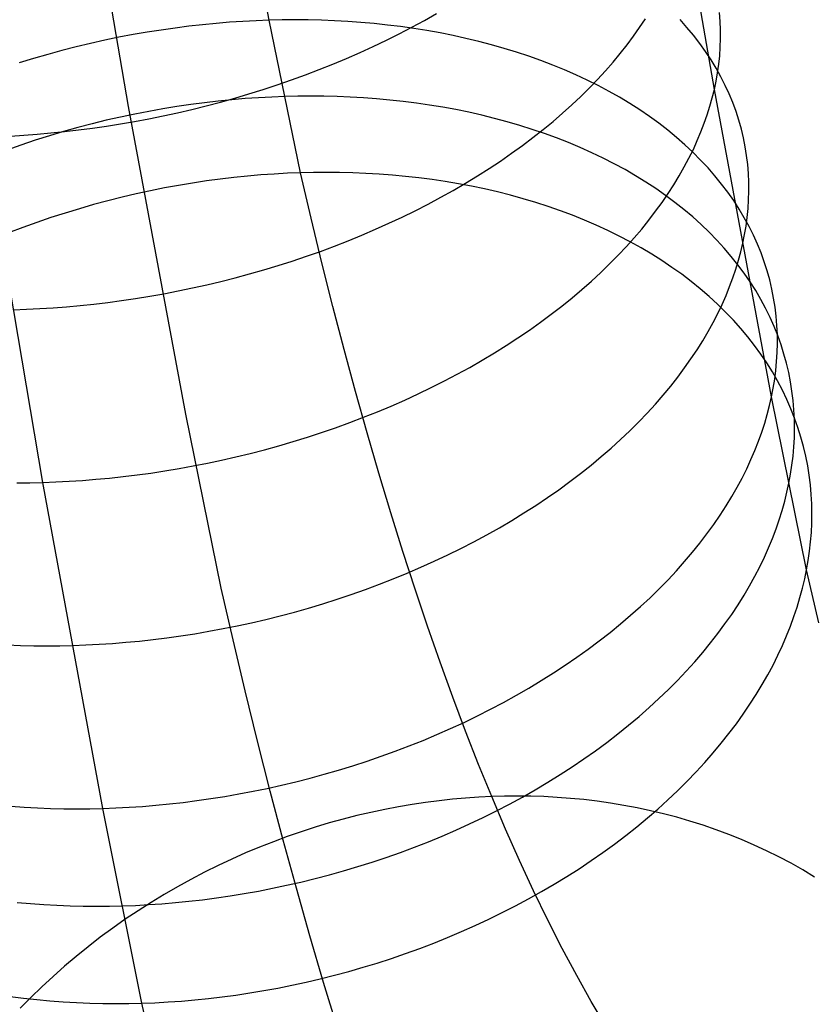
# Model space of a CAD drawing. Extents: x -37 to 483, y -973 to -253.
# Tile 7 of 197: x 35 to 52, y -938 to -917. Entities that reach past the tile are written whole.
import ezdxf

# ---------------------------------------------------------------- set-up
doc = ezdxf.new("R2010")
doc.units = 0
doc.layers.add('PREDEFINITO', color=7, linetype='CONTINUOUS')

msp = doc.modelspace()

# ---------------------------------------------------------------- linework, layer by layer
at = {"layer": 'PREDEFINITO'}
for p, q in [((40.377, -917.09, 127.215), (39.192, -910.834, 123.185)), ((49.997, -918.585, 111.416), (48.781, -911.518, 107.24)), ((37.342, -918.953, 113.757), (36.12, -911.877, 109.553)), ((43.732, -917.094, 101.089), (43.996, -916.944, 101.226)), ((50.123, -917.114, 113.171), (50.107, -916.926, 113.401)), ((39.233, -917.158, 127.391), (38.94, -917.187, 127.423)), ((39.524, -917.134, 127.353), (39.233, -917.158, 127.391)), ((39.811, -917.115, 127.311), (39.524, -917.134, 127.353)), ((40.096, -917.1, 127.265), (39.811, -917.115, 127.311)), ((40.377, -917.09, 127.215), (40.096, -917.1, 127.265)), ((40.658, -917.083, 127.16), (40.377, -917.09, 127.215)), ((41.055, -920.385, 129.526), (40.377, -917.09, 127.215)), ((40.939, -917.081, 127.1), (40.658, -917.083, 127.16)), ((41.223, -917.083, 127.035), (40.939, -917.081, 127.1)), ((41.507, -917.09, 126.965), (41.223, -917.083, 127.035)), ((41.792, -917.101, 126.89), (41.507, -917.09, 126.965)), ((42.077, -917.117, 126.809), (41.792, -917.101, 126.89)), ((42.363, -917.138, 126.723), (42.077, -917.117, 126.809)), ((42.649, -917.163, 126.631), (42.363, -917.138, 126.723)), ((43.463, -917.241, 100.957), (43.732, -917.094, 101.089)), ((48.383, -917.248, 106.793), (48.507, -917.06, 107.001)), ((49.406, -917.244, 119.251), (49.256, -917.075, 119.481)), ((50.13, -917.3, 112.943), (50.123, -917.114, 113.171)), ((37.743, -917.348, 127.506), (37.439, -917.401, 127.513)), ((38.045, -917.301, 127.493), (37.743, -917.348, 127.506)), ((38.346, -917.258, 127.474), (38.045, -917.301, 127.493)), ((38.644, -917.22, 127.451), (38.346, -917.258, 127.474)), ((38.94, -917.187, 127.423), (38.644, -917.22, 127.451)), ((42.935, -917.193, 126.534), (42.649, -917.163, 126.631)), ((43.22, -917.228, 126.431), (42.935, -917.193, 126.534)), ((43.189, -917.383, 100.832), (43.463, -917.241, 100.957)), ((43.505, -917.269, 126.323), (43.22, -917.228, 126.431)), ((43.789, -917.314, 126.209), (43.505, -917.269, 126.323)), ((44.071, -917.365, 126.09), (43.789, -917.314, 126.209)), ((44.352, -917.421, 125.965), (44.071, -917.365, 126.09)), ((48.251, -917.435, 106.587), (48.383, -917.248, 106.793)), ((49.548, -917.415, 119.019), (49.406, -917.244, 119.251)), ((50.131, -917.486, 112.717), (50.13, -917.3, 112.943)), ((36.827, -917.522, 127.512), (36.52, -917.591, 127.503)), ((37.134, -917.459, 127.516), (36.827, -917.522, 127.512)), ((37.439, -917.401, 127.513), (37.134, -917.459, 127.516)), ((42.628, -917.657, 100.598), (42.911, -917.522, 100.712)), ((42.911, -917.522, 100.712), (43.189, -917.383, 100.832)), ((44.631, -917.482, 125.835), (44.352, -917.421, 125.965)), ((44.908, -917.548, 125.699), (44.631, -917.482, 125.835)), ((45.182, -917.62, 125.558), (44.908, -917.548, 125.699)), ((48.111, -917.622, 106.382), (48.251, -917.435, 106.587)), ((49.682, -917.59, 118.786), (49.548, -917.415, 119.019)), ((50.125, -917.672, 112.494), (50.131, -917.486, 112.717)), ((35.903, -917.743, 127.469), (35.595, -917.827, 127.442)), ((36.212, -917.664, 127.489), (35.903, -917.743, 127.469)), ((36.52, -917.591, 127.503), (36.212, -917.664, 127.489)), ((42.051, -917.915, 100.389), (42.342, -917.789, 100.49)), ((42.342, -917.789, 100.49), (42.628, -917.657, 100.598)), ((45.454, -917.697, 125.412), (45.182, -917.62, 125.558)), ((45.722, -917.779, 125.26), (45.454, -917.697, 125.412)), ((45.987, -917.867, 125.103), (45.722, -917.779, 125.26)), ((47.964, -917.809, 106.18), (48.111, -917.622, 106.382)), ((49.809, -917.767, 118.552), (49.682, -917.59, 118.786)), ((49.927, -917.946, 118.317), (49.809, -917.767, 118.552)), ((50.112, -917.857, 112.273), (50.125, -917.672, 112.494)), ((35.286, -917.916, 127.41), (34.979, -918.01, 127.372)), ((35.595, -917.827, 127.442), (35.286, -917.916, 127.41)), ((41.758, -918.038, 100.293), (42.051, -917.915, 100.389)), ((46.248, -917.96, 124.94), (45.987, -917.867, 125.103)), ((46.506, -918.058, 124.773), (46.248, -917.96, 124.94)), ((47.646, -918.182, 105.782), (47.809, -917.996, 105.98)), ((47.809, -917.996, 105.98), (47.964, -917.809, 106.18)), ((50.037, -918.127, 118.081), (49.927, -917.946, 118.317)), ((50.093, -918.041, 112.055), (50.112, -917.857, 112.273)), ((41.162, -918.27, 100.122), (41.461, -918.156, 100.204)), ((41.461, -918.156, 100.204), (41.758, -918.038, 100.293)), ((46.759, -918.162, 124.601), (46.506, -918.058, 124.773)), ((47.007, -918.27, 124.424), (46.759, -918.162, 124.601)), ((47.476, -918.367, 105.587), (47.646, -918.182, 105.782)), ((50.139, -918.311, 117.844), (50.037, -918.127, 118.081)), ((50.067, -918.223, 111.839), (50.093, -918.041, 112.055)), ((40.556, -918.485, 99.976), (40.86, -918.38, 100.046)), ((40.86, -918.38, 100.046), (41.162, -918.27, 100.122)), ((47.251, -918.384, 124.242), (47.007, -918.27, 124.424)), ((47.489, -918.503, 124.056), (47.251, -918.384, 124.242)), ((47.298, -918.551, 105.395), (47.476, -918.367, 105.587)), ((49.997, -918.585, 111.416), (50.035, -918.405, 111.626)), ((50.035, -918.405, 111.626), (50.067, -918.223, 111.839)), ((50.232, -918.496, 117.608), (50.139, -918.311, 117.844)), ((39.944, -918.68, 99.856), (40.251, -918.585, 99.913)), ((40.251, -918.585, 99.913), (40.556, -918.485, 99.976)), ((47.113, -918.734, 105.206), (47.298, -918.551, 105.395)), ((47.722, -918.626, 123.866), (47.489, -918.503, 124.056)), ((47.949, -918.755, 123.671), (47.722, -918.626, 123.866)), ((49.953, -918.765, 111.208), (49.997, -918.585, 111.416)), ((51.233, -925.224, 115.674), (49.997, -918.585, 111.416)), ((50.318, -918.682, 117.371), (50.232, -918.496, 117.608)), ((39.28, -918.837, 128.582), (38.984, -918.871, 128.61)), ((39.018, -918.939, 99.723), (39.327, -918.857, 99.761)), ((39.573, -918.808, 128.548), (39.28, -918.837, 128.582)), ((39.327, -918.857, 99.761), (39.636, -918.771, 99.805)), ((39.863, -918.784, 128.51), (39.573, -918.808, 128.548)), ((39.636, -918.771, 99.805), (39.944, -918.68, 99.856)), ((40.151, -918.764, 128.468), (39.863, -918.784, 128.51)), ((40.435, -918.749, 128.421), (40.151, -918.764, 128.468)), ((40.716, -918.738, 128.371), (40.435, -918.749, 128.421)), ((40.997, -918.732, 128.316), (40.716, -918.738, 128.371)), ((41.278, -918.729, 128.256), (40.997, -918.732, 128.316)), ((41.561, -918.732, 128.191), (41.278, -918.729, 128.256)), ((41.846, -918.739, 128.121), (41.561, -918.732, 128.191)), ((42.131, -918.75, 128.045), (41.846, -918.739, 128.121)), ((42.416, -918.766, 127.965), (42.131, -918.75, 128.045)), ((42.702, -918.787, 127.879), (42.416, -918.766, 127.965)), ((42.988, -918.813, 127.787), (42.702, -918.787, 127.879)), ((43.274, -918.845, 127.691), (42.988, -918.813, 127.787)), ((43.56, -918.881, 127.589), (43.274, -918.845, 127.691)), ((46.92, -918.916, 105.02), (47.113, -918.734, 105.206)), ((48.171, -918.888, 123.472), (47.949, -918.755, 123.671)), ((49.902, -918.947, 110.998), (49.953, -918.765, 111.208)), ((50.396, -918.87, 117.135), (50.318, -918.682, 117.371)), ((38.583, -925.603, 118.042), (37.342, -918.953, 113.757)), ((37.78, -919.058, 128.676), (37.475, -919.117, 128.68)), ((38.084, -919.004, 128.667), (37.78, -919.058, 128.676)), ((38.386, -918.954, 128.653), (38.084, -919.004, 128.667)), ((38.686, -918.91, 128.634), (38.386, -918.954, 128.653)), ((38.399, -919.087, 99.665), (38.708, -919.015, 99.691)), ((38.984, -918.871, 128.61), (38.686, -918.91, 128.634)), ((38.708, -919.015, 99.691), (39.018, -918.939, 99.723)), ((43.844, -918.922, 127.481), (43.56, -918.881, 127.589)), ((44.128, -918.969, 127.368), (43.844, -918.922, 127.481)), ((44.411, -919.021, 127.25), (44.128, -918.969, 127.368)), ((44.692, -919.078, 127.126), (44.411, -919.021, 127.25)), ((46.72, -919.096, 104.839), (46.92, -918.916, 105.02)), ((48.386, -919.026, 123.27), (48.171, -918.888, 123.472)), ((48.595, -919.169, 123.064), (48.386, -919.026, 123.27)), ((49.844, -919.131, 110.789), (49.902, -918.947, 110.998)), ((50.465, -919.059, 116.899), (50.396, -918.87, 117.135)), ((50.527, -919.249, 116.664), (50.465, -919.059, 116.899)), ((36.862, -919.252, 128.67), (36.555, -919.328, 128.657)), ((37.169, -919.182, 128.678), (36.862, -919.252, 128.67)), ((37.167, -919.328, 99.623), (37.474, -919.274, 99.625)), ((37.475, -919.117, 128.68), (37.169, -919.182, 128.678)), ((37.474, -919.274, 99.625), (37.781, -919.217, 99.632)), ((37.781, -919.217, 99.632), (38.089, -919.154, 99.646)), ((38.089, -919.154, 99.646), (38.399, -919.087, 99.665)), ((44.971, -919.141, 126.997), (44.692, -919.078, 127.126)), ((45.248, -919.209, 126.862), (44.971, -919.141, 126.997)), ((45.523, -919.283, 126.722), (45.248, -919.209, 126.862)), ((45.794, -919.362, 126.577), (45.523, -919.283, 126.722)), ((46.299, -919.45, 104.486), (46.513, -919.274, 104.66)), ((46.513, -919.274, 104.66), (46.72, -919.096, 104.839)), ((48.797, -919.315, 122.854), (48.595, -919.169, 123.064)), ((49.78, -919.316, 110.579), (49.844, -919.131, 110.789)), ((50.58, -919.44, 116.429), (50.527, -919.249, 116.664)), ((35.939, -919.494, 128.614), (35.631, -919.586, 128.583)), ((35.663, -919.525, 99.697), (35.96, -919.494, 99.672)), ((36.247, -919.408, 128.638), (35.939, -919.494, 128.614)), ((35.96, -919.494, 99.672), (36.259, -919.459, 99.651)), ((36.555, -919.328, 128.657), (36.247, -919.408, 128.638)), ((36.259, -919.459, 99.651), (36.56, -919.42, 99.636)), ((36.56, -919.42, 99.636), (36.863, -919.376, 99.627)), ((36.863, -919.376, 99.627), (37.167, -919.328, 99.623)), ((46.063, -919.447, 126.427), (45.794, -919.362, 126.577)), ((46.328, -919.537, 126.271), (46.063, -919.447, 126.427)), ((46.078, -919.624, 104.317), (46.299, -919.45, 104.486)), ((48.992, -919.466, 122.641), (48.797, -919.315, 122.854)), ((49.18, -919.622, 122.425), (48.992, -919.466, 122.641)), ((49.708, -919.502, 110.369), (49.78, -919.316, 110.579)), ((50.626, -919.631, 116.196), (50.58, -919.44, 116.429)), ((35.492, -927.073, 104.329), (34.224, -919.614, 99.896)), ((34.79, -919.591, 99.803), (35.078, -919.573, 99.763)), ((35.324, -919.683, 128.547), (35.018, -919.785, 128.505)), ((35.078, -919.573, 99.763), (35.369, -919.551, 99.727)), ((35.631, -919.586, 128.583), (35.324, -919.683, 128.547)), ((35.369, -919.551, 99.727), (35.663, -919.525, 99.697)), ((45.85, -919.795, 104.151), (46.078, -919.624, 104.317)), ((46.59, -919.632, 126.111), (46.328, -919.537, 126.271)), ((46.848, -919.733, 125.945), (46.59, -919.632, 126.111)), ((49.361, -919.78, 122.207), (49.18, -919.622, 122.425)), ((49.543, -919.879, 109.949), (49.629, -919.69, 110.159)), ((49.629, -919.69, 110.159), (49.708, -919.502, 110.369)), ((50.664, -919.823, 115.964), (50.626, -919.631, 116.196)), ((35.018, -919.785, 128.505), (34.713, -919.893, 128.457)), ((45.616, -919.964, 103.99), (45.85, -919.795, 104.151)), ((47.101, -919.839, 125.775), (46.848, -919.733, 125.945)), ((47.35, -919.951, 125.6), (47.101, -919.839, 125.775)), ((49.535, -919.943, 121.985), (49.361, -919.78, 122.207)), ((49.449, -920.069, 109.74), (49.543, -919.879, 109.949)), ((50.695, -920.015, 115.733), (50.664, -919.823, 115.964)), ((45.129, -920.294, 103.684), (45.376, -920.131, 103.835)), ((45.376, -920.131, 103.835), (45.616, -919.964, 103.99)), ((47.594, -920.068, 125.42), (47.35, -919.951, 125.6)), ((47.833, -920.19, 125.236), (47.594, -920.068, 125.42)), ((49.348, -920.259, 109.531), (49.449, -920.069, 109.74)), ((49.701, -920.109, 121.762), (49.535, -919.943, 121.985)), ((49.86, -920.279, 121.536), (49.701, -920.109, 121.762)), ((50.718, -920.207, 115.505), (50.695, -920.015, 115.733)), ((44.877, -920.454, 103.538), (45.129, -920.294, 103.684)), ((48.067, -920.317, 125.048), (47.833, -920.19, 125.236)), ((48.295, -920.449, 124.856), (48.067, -920.317, 125.048)), ((49.24, -920.45, 109.324), (49.348, -920.259, 109.531)), ((50.01, -920.452, 121.309), (49.86, -920.279, 121.536)), ((50.733, -920.398, 115.278), (50.718, -920.207, 115.505)), ((39.323, -920.522, 129.769), (39.025, -920.562, 129.794)), ((39.619, -920.487, 129.739), (39.323, -920.522, 129.769)), ((39.912, -920.457, 129.705), (39.619, -920.487, 129.739)), ((40.202, -920.432, 129.667), (39.912, -920.457, 129.705)), ((40.489, -920.412, 129.624), (40.202, -920.432, 129.667)), ((40.774, -920.396, 129.577), (40.489, -920.412, 129.624)), ((41.055, -920.385, 129.526), (40.774, -920.396, 129.577)), ((41.335, -920.379, 129.471), (41.055, -920.385, 129.526)), ((41.285, -921.365, 130.315), (41.055, -920.385, 129.526)), ((41.617, -920.377, 129.411), (41.335, -920.379, 129.471)), ((41.9, -920.379, 129.345), (41.617, -920.377, 129.411)), ((42.184, -920.386, 129.275), (41.9, -920.379, 129.345)), ((42.469, -920.398, 129.2), (42.184, -920.386, 129.275)), ((42.755, -920.415, 129.12), (42.469, -920.398, 129.2)), ((43.041, -920.436, 129.034), (42.755, -920.415, 129.12)), ((43.328, -920.463, 128.943), (43.041, -920.436, 129.034)), ((43.614, -920.495, 128.847), (43.328, -920.463, 128.943)), ((43.899, -920.532, 128.745), (43.614, -920.495, 128.847)), ((44.185, -920.575, 128.638), (43.899, -920.532, 128.745)), ((44.619, -920.611, 103.398), (44.877, -920.454, 103.538)), ((48.517, -920.586, 124.659), (48.295, -920.449, 124.856)), ((49.123, -920.642, 109.118), (49.24, -920.45, 109.324)), ((50.153, -920.628, 121.08), (50.01, -920.452, 121.309)), ((50.742, -920.589, 115.053), (50.733, -920.398, 115.278)), ((37.815, -920.774, 129.843), (37.509, -920.841, 129.843)), ((38.12, -920.713, 129.838), (37.815, -920.774, 129.843)), ((38.423, -920.658, 129.829), (38.12, -920.713, 129.838)), ((38.725, -920.607, 129.814), (38.423, -920.658, 129.829)), ((39.025, -920.562, 129.794), (38.725, -920.607, 129.814)), ((44.087, -920.915, 103.133), (44.356, -920.765, 103.263)), ((44.469, -920.623, 128.526), (44.185, -920.575, 128.638)), ((44.356, -920.765, 103.263), (44.619, -920.611, 103.398)), ((44.752, -920.676, 128.409), (44.469, -920.623, 128.526)), ((45.033, -920.735, 128.286), (44.752, -920.676, 128.409)), ((45.312, -920.799, 128.157), (45.033, -920.735, 128.286)), ((48.732, -920.727, 124.459), (48.517, -920.586, 124.659)), ((48.942, -920.874, 124.256), (48.732, -920.727, 124.459)), ((49, -920.833, 108.912), (49.123, -920.642, 109.118)), ((50.288, -920.806, 120.849), (50.153, -920.628, 121.08)), ((50.743, -920.78, 114.83), (50.742, -920.589, 115.053)), ((37.202, -920.912, 129.837), (36.895, -920.99, 129.825)), ((37.509, -920.841, 129.843), (37.202, -920.912, 129.837)), ((43.814, -921.061, 103.01), (44.087, -920.915, 103.133)), ((45.59, -920.869, 128.024), (45.312, -920.799, 128.157)), ((45.865, -920.945, 127.885), (45.59, -920.869, 128.024)), ((46.137, -921.026, 127.741), (45.865, -920.945, 127.885)), ((48.868, -921.025, 108.709), (49, -920.833, 108.912)), ((49.144, -921.024, 124.049), (48.942, -920.874, 124.256)), ((50.415, -920.987, 120.618), (50.288, -920.806, 120.849)), ((50.726, -921.159, 114.391), (50.738, -920.97, 114.609)), ((50.738, -920.97, 114.609), (50.743, -920.78, 114.83)), ((36.28, -921.161, 129.785), (35.972, -921.255, 129.757)), ((36.587, -921.073, 129.808), (36.28, -921.161, 129.785)), ((36.895, -920.99, 129.825), (36.587, -921.073, 129.808)), ((43.536, -921.204, 102.892), (43.814, -921.061, 103.01)), ((46.406, -921.113, 127.592), (46.137, -921.026, 127.741)), ((46.672, -921.205, 127.438), (46.406, -921.113, 127.592)), ((48.729, -921.217, 108.507), (48.868, -921.025, 108.709)), ((49.34, -921.18, 123.839), (49.144, -921.024, 124.049)), ((49.529, -921.339, 123.626), (49.34, -921.18, 123.839)), ((50.534, -921.171, 120.385), (50.415, -920.987, 120.618)), ((50.644, -921.357, 120.152), (50.534, -921.171, 120.385)), ((50.707, -921.348, 114.176), (50.726, -921.159, 114.391)), ((35.665, -921.354, 129.722), (35.36, -921.459, 129.682)), ((35.972, -921.255, 129.757), (35.665, -921.354, 129.722)), ((41.519, -922.328, 131.119), (41.285, -921.365, 130.315)), ((42.968, -921.476, 102.675), (43.254, -921.342, 102.781)), ((43.254, -921.342, 102.781), (43.536, -921.204, 102.892)), ((46.934, -921.303, 127.279), (46.672, -921.205, 127.438)), ((47.193, -921.407, 127.116), (46.934, -921.303, 127.279)), ((47.447, -921.516, 126.947), (47.193, -921.407, 127.116)), ((48.428, -921.6, 108.11), (48.582, -921.409, 108.308)), ((48.582, -921.409, 108.308), (48.729, -921.217, 108.507)), ((49.711, -921.502, 123.41), (49.529, -921.339, 123.626)), ((50.747, -921.544, 119.918), (50.644, -921.357, 120.152)), ((50.682, -921.535, 113.963), (50.707, -921.348, 114.176)), ((35.055, -921.569, 129.636), (34.752, -921.685, 129.584)), ((35.36, -921.459, 129.682), (35.055, -921.569, 129.636)), ((42.385, -921.732, 102.482), (42.678, -921.606, 102.576)), ((42.678, -921.606, 102.576), (42.968, -921.476, 102.675)), ((47.696, -921.631, 126.774), (47.447, -921.516, 126.947)), ((48.266, -921.79, 107.915), (48.428, -921.6, 108.11)), ((49.885, -921.669, 123.192), (49.711, -921.502, 123.41)), ((50.65, -921.721, 113.753), (50.682, -921.535, 113.963)), ((50.841, -921.734, 119.684), (50.747, -921.544, 119.918)), ((42.089, -921.853, 102.395), (42.385, -921.732, 102.482)), ((47.941, -921.751, 126.596), (47.696, -921.631, 126.774)), ((48.181, -921.876, 126.415), (47.941, -921.751, 126.596)), ((48.096, -921.98, 107.723), (48.266, -921.79, 107.915)), ((50.052, -921.84, 122.971), (49.885, -921.669, 123.192)), ((50.613, -921.905, 113.546), (50.65, -921.721, 113.753)), ((50.927, -921.925, 119.45), (50.841, -921.734, 119.684)), ((41.488, -922.082, 102.24), (41.79, -921.97, 102.315)), ((41.79, -921.97, 102.315), (42.089, -921.853, 102.395)), ((47.918, -922.168, 107.534), (48.096, -921.98, 107.723)), ((48.415, -922.006, 126.229), (48.181, -921.876, 126.415)), ((48.643, -922.142, 126.038), (48.415, -922.006, 126.229)), ((50.212, -922.014, 122.749), (50.052, -921.84, 122.971)), ((50.363, -922.191, 122.524), (50.212, -922.014, 122.749)), ((50.569, -922.09, 113.34), (50.613, -921.905, 113.546)), ((51.006, -922.117, 119.217), (50.927, -921.925, 119.45)), ((40.88, -922.292, 102.11), (41.185, -922.189, 102.172)), ((41.185, -922.189, 102.172), (41.488, -922.082, 102.24)), ((47.734, -922.355, 107.348), (47.918, -922.168, 107.534)), ((48.866, -922.282, 125.845), (48.643, -922.142, 126.038)), ((50.507, -922.372, 122.299), (50.363, -922.191, 122.524)), ((50.519, -922.276, 113.134), (50.569, -922.09, 113.34)), ((51.076, -922.311, 118.984), (51.006, -922.117, 119.217)), ((40.266, -922.482, 102.006), (40.573, -922.389, 102.055)), ((40.573, -922.389, 102.055), (40.88, -922.292, 102.11)), ((41.758, -923.274, 131.938), (41.519, -922.328, 131.119)), ((47.542, -922.541, 107.165), (47.734, -922.355, 107.348)), ((49.082, -922.428, 125.647), (48.866, -922.282, 125.845)), ((49.293, -922.578, 125.446), (49.082, -922.428, 125.647)), ((50.398, -922.654, 112.72), (50.462, -922.464, 112.927)), ((50.462, -922.464, 112.927), (50.519, -922.276, 113.134)), ((50.642, -922.555, 122.071), (50.507, -922.372, 122.299)), ((51.138, -922.505, 118.751), (51.076, -922.311, 118.984)), ((39.339, -922.732, 101.896), (39.648, -922.654, 101.927)), ((39.648, -922.654, 101.927), (39.957, -922.571, 101.963)), ((39.957, -922.571, 101.963), (40.266, -922.482, 102.006)), ((47.342, -922.726, 106.986), (47.542, -922.541, 107.165)), ((49.496, -922.732, 125.242), (49.293, -922.578, 125.446)), ((50.327, -922.845, 112.513), (50.398, -922.654, 112.72)), ((50.77, -922.741, 121.843), (50.642, -922.555, 122.071)), ((51.192, -922.701, 118.52), (51.138, -922.505, 118.751)), ((38.413, -922.938, 101.841), (38.721, -922.874, 101.854)), ((38.721, -922.874, 101.854), (39.03, -922.806, 101.872)), ((39.03, -922.806, 101.872), (39.339, -922.732, 101.896)), ((47.136, -922.908, 106.81), (47.342, -922.726, 106.986)), ((49.693, -922.892, 125.034), (49.496, -922.732, 125.242)), ((49.883, -923.055, 124.824), (49.693, -922.892, 125.034)), ((50.249, -923.037, 112.306), (50.327, -922.845, 112.513)), ((50.89, -922.93, 121.614), (50.77, -922.741, 121.843)), ((51.239, -922.897, 118.29), (51.192, -922.701, 118.52)), ((51.277, -923.093, 118.06), (51.239, -922.897, 118.29)), ((37.192, -923.146, 101.849), (37.495, -923.101, 101.839)), ((37.495, -923.101, 101.839), (37.799, -923.052, 101.834)), ((37.799, -923.052, 101.834), (38.105, -922.997, 101.835)), ((38.105, -922.997, 101.835), (38.413, -922.938, 101.841)), ((46.702, -923.266, 106.472), (46.922, -923.088, 106.639)), ((46.922, -923.088, 106.639), (47.136, -922.908, 106.81)), ((50.065, -923.223, 124.611), (49.883, -923.055, 124.824)), ((50.163, -923.231, 112.099), (50.249, -923.037, 112.306)), ((51.001, -923.121, 121.384), (50.89, -922.93, 121.614)), ((51.309, -923.289, 117.833), (51.277, -923.093, 118.06)), ((35.139, -923.334, 102.064), (35.424, -923.32, 102.019)), ((35.424, -923.32, 102.019), (35.712, -923.302, 101.978)), ((35.712, -923.302, 101.978), (36.003, -923.28, 101.943)), ((36.003, -923.28, 101.943), (36.296, -923.253, 101.912)), ((36.296, -923.253, 101.912), (36.593, -923.222, 101.886)), ((36.593, -923.222, 101.886), (36.891, -923.186, 101.865)), ((36.891, -923.186, 101.865), (37.192, -923.146, 101.849)), ((42, -924.201, 132.772), (41.758, -923.274, 131.938)), ((46.474, -923.442, 106.309), (46.702, -923.266, 106.472)), ((50.24, -923.394, 124.396), (50.065, -923.223, 124.611)), ((50.07, -923.425, 111.893), (50.163, -923.231, 112.099)), ((51.104, -923.313, 121.154), (51.001, -923.121, 121.384)), ((51.2, -923.508, 120.924), (51.104, -923.313, 121.154)), ((51.332, -923.485, 117.607), (51.309, -923.289, 117.833)), ((34.858, -923.345, 102.113), (35.139, -923.334, 102.064)), ((46.241, -923.615, 106.151), (46.474, -923.442, 106.309)), ((49.97, -923.62, 111.687), (50.07, -923.425, 111.893)), ((50.408, -923.569, 124.179), (50.24, -923.394, 124.396)), ((51.287, -923.704, 120.693), (51.2, -923.508, 120.924)), ((51.349, -923.682, 117.383), (51.332, -923.485, 117.607)), ((46.001, -923.785, 105.997), (46.241, -923.615, 106.151)), ((49.862, -923.815, 111.483), (49.97, -923.62, 111.687)), ((50.568, -923.748, 123.959), (50.408, -923.569, 124.179)), ((50.721, -923.93, 123.738), (50.568, -923.748, 123.959)), ((51.366, -923.902, 120.463), (51.287, -923.704, 120.693)), ((51.358, -923.877, 117.161), (51.349, -923.682, 117.383)), ((45.503, -924.117, 105.706), (45.755, -923.952, 105.849)), ((45.755, -923.952, 105.849), (46.001, -923.785, 105.997)), ((49.746, -924.012, 111.28), (49.862, -923.815, 111.483)), ((50.865, -924.115, 123.516), (50.721, -923.93, 123.738)), ((51.36, -924.073, 116.941), (51.358, -923.877, 117.161)), ((51.437, -924.101, 120.234), (51.366, -923.902, 120.463)), ((45.245, -924.277, 105.568), (45.503, -924.117, 105.706)), ((49.623, -924.208, 111.078), (49.746, -924.012, 111.28)), ((51.002, -924.303, 123.292), (50.865, -924.115, 123.516)), ((51.355, -924.267, 116.723), (51.36, -924.073, 116.941)), ((51.5, -924.3, 120.005), (51.437, -924.101, 120.234)), ((42.246, -925.111, 133.62), (42, -924.201, 132.772)), ((44.982, -924.434, 105.435), (45.245, -924.277, 105.568)), ((49.492, -924.405, 110.877), (49.623, -924.208, 111.078)), ((51.13, -924.494, 123.067), (51.002, -924.303, 123.292)), ((51.343, -924.461, 116.508), (51.355, -924.267, 116.723)), ((51.555, -924.501, 119.777), (51.5, -924.3, 120.005)), ((44.441, -924.738, 105.187), (44.714, -924.588, 105.308)), ((44.714, -924.588, 105.308), (44.982, -924.434, 105.435)), ((49.208, -924.797, 110.482), (49.354, -924.601, 110.679)), ((49.354, -924.601, 110.679), (49.492, -924.405, 110.877)), ((51.251, -924.688, 122.841), (51.13, -924.494, 123.067)), ((51.325, -924.654, 116.295), (51.343, -924.461, 116.508)), ((51.603, -924.702, 119.551), (51.555, -924.501, 119.777)), ((44.164, -924.883, 105.072), (44.441, -924.738, 105.187)), ((49.054, -924.993, 110.288), (49.208, -924.797, 110.482)), ((51.363, -924.883, 122.615), (51.251, -924.688, 122.841)), ((51.301, -924.845, 116.085), (51.325, -924.654, 116.295)), ((51.642, -924.903, 119.325), (51.603, -924.702, 119.551)), ((43.597, -925.162, 104.859), (43.882, -925.025, 104.962)), ((43.882, -925.025, 104.962), (44.164, -924.883, 105.072)), ((48.893, -925.188, 110.096), (49.054, -924.993, 110.288)), ((51.27, -925.036, 115.878), (51.301, -924.845, 116.085)), ((51.468, -925.081, 122.388), (51.363, -924.883, 122.615)), ((51.674, -925.105, 119.101), (51.642, -924.903, 119.325)), ((42.496, -926.002, 134.482), (42.246, -925.111, 133.62)), ((43.307, -925.295, 104.761), (43.597, -925.162, 104.859)), ((48.723, -925.382, 109.907), (48.893, -925.188, 110.096)), ((51.19, -925.413, 115.471), (51.233, -925.224, 115.674)), ((51.233, -925.224, 115.674), (51.27, -925.036, 115.878)), ((51.99, -928.959, 118.282), (51.233, -925.224, 115.674)), ((51.564, -925.281, 122.161), (51.468, -925.081, 122.388)), ((51.699, -925.307, 118.879), (51.674, -925.105, 119.101)), ((42.719, -925.548, 104.585), (43.014, -925.424, 104.67)), ((43.014, -925.424, 104.67), (43.307, -925.295, 104.761)), ((48.547, -925.575, 109.72), (48.723, -925.382, 109.907)), ((51.141, -925.604, 115.267), (51.19, -925.413, 115.471)), ((51.652, -925.482, 121.934), (51.564, -925.281, 122.161)), ((51.716, -925.508, 118.659), (51.699, -925.307, 118.879)), ((39.343, -929.355, 120.674), (38.583, -925.603, 118.042)), ((42.42, -925.667, 104.506), (42.719, -925.548, 104.585)), ((48.363, -925.767, 109.537), (48.547, -925.575, 109.72)), ((51.084, -925.797, 115.064), (51.141, -925.604, 115.267)), ((51.732, -925.685, 121.708), (51.652, -925.482, 121.934)), ((51.726, -925.709, 118.44), (51.716, -925.508, 118.659)), ((41.816, -925.892, 104.367), (42.119, -925.782, 104.434)), ((42.119, -925.782, 104.434), (42.42, -925.667, 104.506)), ((48.171, -925.957, 109.357), (48.363, -925.767, 109.537)), ((51.021, -925.991, 114.859), (51.084, -925.797, 115.064)), ((51.729, -925.91, 118.224), (51.726, -925.709, 118.44)), ((51.804, -925.889, 121.482), (51.732, -925.685, 121.708)), ((41.205, -926.097, 104.253), (41.511, -925.997, 104.307)), ((41.511, -925.997, 104.307), (41.816, -925.892, 104.367)), ((42.75, -926.875, 135.359), (42.496, -926.002, 134.482)), ((47.973, -926.146, 109.181), (48.171, -925.957, 109.357)), ((50.95, -926.186, 114.655), (51.021, -925.991, 114.859)), ((51.725, -926.109, 118.01), (51.729, -925.91, 118.224)), ((51.868, -926.094, 121.257), (51.804, -925.889, 121.482)), ((40.28, -926.368, 104.129), (40.589, -926.282, 104.165)), ((40.589, -926.282, 104.165), (40.897, -926.192, 104.206)), ((40.897, -926.192, 104.206), (41.205, -926.097, 104.253)), ((47.767, -926.332, 109.009), (47.973, -926.146, 109.181)), ((50.873, -926.383, 114.451), (50.95, -926.186, 114.655)), ((51.715, -926.308, 117.798), (51.725, -926.109, 118.01)), ((51.924, -926.3, 121.033), (51.868, -926.094, 121.257)), ((51.973, -926.506, 120.81), (51.924, -926.3, 121.033)), ((39.662, -926.523, 104.077), (39.971, -926.448, 104.1)), ((39.971, -926.448, 104.1), (40.28, -926.368, 104.129)), ((47.334, -926.699, 108.676), (47.554, -926.517, 108.84)), ((47.554, -926.517, 108.84), (47.767, -926.332, 109.009)), ((50.788, -926.581, 114.248), (50.873, -926.383, 114.451)), ((51.674, -926.703, 117.383), (51.698, -926.506, 117.589)), ((51.698, -926.506, 117.589), (51.715, -926.308, 117.798)), ((52.013, -926.713, 120.588), (51.973, -926.506, 120.81)), ((38.433, -926.774, 104.044), (38.738, -926.719, 104.043)), ((38.738, -926.719, 104.043), (39.045, -926.658, 104.049)), ((39.045, -926.658, 104.049), (39.353, -926.593, 104.06)), ((39.353, -926.593, 104.06), (39.662, -926.523, 104.077)), ((47.107, -926.879, 108.516), (47.334, -926.699, 108.676)), ((50.696, -926.78, 114.044), (50.788, -926.581, 114.248)), ((51.644, -926.898, 117.18), (51.674, -926.703, 117.383)), ((52.046, -926.92, 120.368), (52.013, -926.713, 120.588)), ((37.226, -926.948, 104.099), (37.525, -926.912, 104.077)), ((37.525, -926.912, 104.077), (37.826, -926.871, 104.06)), ((37.826, -926.871, 104.06), (38.128, -926.825, 104.049)), ((38.128, -926.825, 104.049), (38.433, -926.774, 104.044)), ((43.007, -927.73, 136.248), (42.75, -926.875, 135.359)), ((46.874, -927.056, 108.361), (47.107, -926.879, 108.516)), ((50.596, -926.979, 113.842), (50.696, -926.78, 114.044)), ((51.608, -927.092, 116.979), (51.644, -926.898, 117.18)), ((52.072, -927.127, 120.149), (52.046, -926.92, 120.368)), ((34.929, -927.082, 104.443), (35.211, -927.08, 104.383)), ((35.211, -927.08, 104.383), (35.492, -927.073, 104.329)), ((35.492, -927.073, 104.329), (35.773, -927.063, 104.279)), ((36.788, -934.116, 108.869), (35.492, -927.073, 104.329)), ((35.773, -927.063, 104.279), (36.058, -927.049, 104.234)), ((36.058, -927.049, 104.234), (36.346, -927.03, 104.193)), ((36.346, -927.03, 104.193), (36.636, -927.007, 104.157)), ((36.636, -927.007, 104.157), (36.93, -926.98, 104.125)), ((36.93, -926.98, 104.125), (37.226, -926.948, 104.099)), ((46.635, -927.231, 108.21), (46.874, -927.056, 108.361)), ((50.489, -927.18, 113.641), (50.596, -926.979, 113.842)), ((51.566, -927.286, 116.78), (51.608, -927.092, 116.979)), ((52.09, -927.333, 119.932), (52.072, -927.127, 120.149)), ((46.39, -927.402, 108.065), (46.635, -927.231, 108.21)), ((50.374, -927.38, 113.44), (50.489, -927.18, 113.641)), ((51.518, -927.482, 116.58), (51.566, -927.286, 116.78)), ((52.101, -927.54, 119.718), (52.09, -927.333, 119.932)), ((45.881, -927.734, 107.789), (46.138, -927.57, 107.924)), ((46.138, -927.57, 107.924), (46.39, -927.402, 108.065)), ((50.251, -927.582, 113.241), (50.374, -927.38, 113.44)), ((51.462, -927.68, 116.379), (51.518, -927.482, 116.58)), ((52.105, -927.746, 119.505), (52.101, -927.54, 119.718)), ((43.268, -928.565, 137.151), (43.007, -927.73, 136.248)), ((45.619, -927.895, 107.659), (45.881, -927.734, 107.789)), ((49.983, -927.984, 112.849), (50.121, -927.783, 113.044)), ((50.121, -927.783, 113.044), (50.251, -927.582, 113.241)), ((51.4, -927.879, 116.179), (51.462, -927.68, 116.379)), ((52.102, -927.951, 119.295), (52.105, -927.746, 119.505)), ((45.352, -928.053, 107.535), (45.619, -927.895, 107.659)), ((49.838, -928.184, 112.655), (49.983, -927.984, 112.849)), ((51.33, -928.08, 115.978), (51.4, -927.879, 116.179)), ((52.093, -928.155, 119.087), (52.102, -927.951, 119.295)), ((44.802, -928.355, 107.303), (45.079, -928.206, 107.416)), ((45.079, -928.206, 107.416), (45.352, -928.053, 107.535)), ((49.685, -928.385, 112.464), (49.838, -928.184, 112.655)), ((51.254, -928.282, 115.778), (51.33, -928.08, 115.978)), ((52.076, -928.358, 118.881), (52.093, -928.155, 119.087)), ((44.521, -928.5, 107.196), (44.802, -928.355, 107.303)), ((49.524, -928.584, 112.275), (49.685, -928.385, 112.464)), ((51.17, -928.485, 115.578), (51.254, -928.282, 115.778)), ((52.054, -928.56, 118.679), (52.076, -928.358, 118.881)), ((43.532, -929.381, 138.067), (43.268, -928.565, 137.151)), ((43.947, -928.777, 106.999), (44.236, -928.641, 107.094)), ((44.236, -928.641, 107.094), (44.521, -928.5, 107.196)), ((49.355, -928.783, 112.089), (49.524, -928.584, 112.275)), ((51.078, -928.689, 115.379), (51.17, -928.485, 115.578)), ((52.025, -928.76, 118.479), (52.054, -928.56, 118.679)), ((43.655, -928.908, 106.91), (43.947, -928.777, 106.999)), ((49.179, -928.981, 111.906), (49.355, -928.783, 112.089)), ((50.98, -928.894, 115.18), (51.078, -928.689, 115.379)), ((51.99, -928.959, 118.282), (52.025, -928.76, 118.479)), ((43.062, -929.158, 106.75), (43.36, -929.035, 106.827)), ((43.36, -929.035, 106.827), (43.655, -928.908, 106.91)), ((48.996, -929.177, 111.725), (49.179, -928.981, 111.906)), ((50.873, -929.1, 114.983), (50.98, -928.894, 115.18)), ((51.949, -929.158, 118.086), (51.99, -928.959, 118.282)), ((52.252, -930.105, 119.193), (51.99, -928.959, 118.282)), ((42.458, -929.387, 106.615), (42.761, -929.275, 106.68)), ((42.761, -929.275, 106.68), (43.062, -929.158, 106.75)), ((48.805, -929.372, 111.549), (48.996, -929.177, 111.725)), ((50.759, -929.306, 114.786), (50.873, -929.1, 114.983)), ((51.901, -929.359, 117.889), (51.949, -929.158, 118.086)), ((39.6, -930.472, 121.565), (39.343, -929.355, 120.674)), ((41.848, -929.597, 106.505), (42.154, -929.495, 106.557)), ((42.154, -929.495, 106.557), (42.458, -929.387, 106.615)), ((43.8, -930.178, 138.996), (43.532, -929.381, 138.067)), ((48.607, -929.565, 111.375), (48.805, -929.372, 111.549)), ((50.638, -929.513, 114.591), (50.759, -929.306, 114.786)), ((51.846, -929.562, 117.693), (51.901, -929.359, 117.889)), ((41.233, -929.787, 106.42), (41.541, -929.695, 106.459)), ((41.541, -929.695, 106.459), (41.848, -929.597, 106.505)), ((48.402, -929.756, 111.206), (48.607, -929.565, 111.375)), ((50.509, -929.719, 114.397), (50.638, -929.513, 114.591)), ((51.785, -929.767, 117.496), (51.846, -929.562, 117.693)), ((40.616, -929.956, 106.358), (40.925, -929.874, 106.386)), ((40.925, -929.874, 106.386), (41.233, -929.787, 106.42)), ((48.189, -929.945, 111.04), (48.402, -929.756, 111.206)), ((50.372, -929.925, 114.206), (50.509, -929.719, 114.397)), ((51.716, -929.973, 117.299), (51.785, -929.767, 117.496)), ((39.691, -930.172, 106.311), (39.999, -930.105, 106.321)), ((39.999, -930.105, 106.321), (40.307, -930.033, 106.336)), ((40.307, -930.033, 106.336), (40.616, -929.956, 106.358)), ((47.744, -930.315, 110.722), (47.97, -930.131, 110.879)), ((47.97, -930.131, 110.879), (48.189, -929.945, 111.04)), ((50.075, -930.337, 113.829), (50.227, -930.132, 114.016)), ((50.227, -930.132, 114.016), (50.372, -929.925, 114.206)), ((51.641, -930.18, 117.103), (51.716, -929.973, 117.299)), ((38.472, -930.389, 106.326), (38.775, -930.342, 106.314)), ((38.775, -930.342, 106.314), (39.079, -930.29, 106.307)), ((39.079, -930.29, 106.307), (39.385, -930.233, 106.306)), ((39.385, -930.233, 106.306), (39.691, -930.172, 106.311)), ((44.071, -930.954, 139.938), (43.8, -930.178, 138.996)), ((47.512, -930.497, 110.57), (47.744, -930.315, 110.722)), ((49.915, -930.542, 113.644), (50.075, -930.337, 113.829)), ((51.558, -930.388, 116.907), (51.641, -930.18, 117.103)), ((36.706, -930.57, 106.504), (36.993, -930.552, 106.462)), ((36.993, -930.552, 106.462), (37.284, -930.528, 106.425)), ((37.284, -930.528, 106.425), (37.577, -930.5, 106.393)), ((37.577, -930.5, 106.393), (37.873, -930.468, 106.366)), ((37.873, -930.468, 106.366), (38.172, -930.431, 106.344)), ((38.172, -930.431, 106.344), (38.472, -930.389, 106.326)), ((39.862, -931.576, 122.478), (39.6, -930.472, 121.565)), ((47.273, -930.675, 110.422), (47.512, -930.497, 110.57)), ((49.748, -930.746, 113.461), (49.915, -930.542, 113.644)), ((51.467, -930.598, 116.711), (51.558, -930.388, 116.907)), ((34.726, -930.585, 106.924), (35.011, -930.595, 106.848)), ((35.011, -930.595, 106.848), (35.295, -930.602, 106.778)), ((35.295, -930.602, 106.778), (35.578, -930.604, 106.713)), ((35.578, -930.604, 106.713), (35.86, -930.602, 106.654)), ((35.86, -930.602, 106.654), (36.14, -930.595, 106.599)), ((36.14, -930.595, 106.599), (36.421, -930.585, 106.549)), ((36.421, -930.585, 106.549), (36.706, -930.57, 106.504)), ((47.028, -930.85, 110.279), (47.273, -930.675, 110.422)), ((49.573, -930.949, 113.282), (49.748, -930.746, 113.461)), ((51.369, -930.808, 116.516), (51.467, -930.598, 116.711)), ((44.345, -931.711, 140.891), (44.071, -930.954, 139.938)), ((46.777, -931.022, 110.141), (47.028, -930.85, 110.279)), ((49.39, -931.151, 113.105), (49.573, -930.949, 113.282)), ((51.264, -931.019, 116.322), (51.369, -930.808, 116.516)), ((46.259, -931.355, 109.881), (46.521, -931.19, 110.008)), ((46.521, -931.19, 110.008), (46.777, -931.022, 110.141)), ((49.201, -931.35, 112.932), (49.39, -931.151, 113.105)), ((51.151, -931.231, 116.13), (51.264, -931.019, 116.322)), ((45.992, -931.516, 109.759), (46.259, -931.355, 109.881)), ((49.003, -931.549, 112.763), (49.201, -931.35, 112.932)), ((51.031, -931.442, 115.938), (51.151, -931.231, 116.13)), ((40.13, -932.665, 123.411), (39.862, -931.576, 122.478)), ((45.72, -931.673, 109.643), (45.992, -931.516, 109.759)), ((48.799, -931.745, 112.597), (49.003, -931.549, 112.763)), ((50.903, -931.654, 115.749), (51.031, -931.442, 115.938)), ((44.623, -932.448, 141.857), (44.345, -931.711, 140.891)), ((45.163, -931.974, 109.428), (45.444, -931.825, 109.533)), ((45.444, -931.825, 109.533), (45.72, -931.673, 109.643)), ((48.588, -931.939, 112.435), (48.799, -931.745, 112.597)), ((50.767, -931.866, 115.561), (50.903, -931.654, 115.749)), ((44.879, -932.118, 109.329), (45.163, -931.974, 109.428)), ((48.37, -932.13, 112.277), (48.588, -931.939, 112.435)), ((50.623, -932.078, 115.375), (50.767, -931.866, 115.561)), ((44.298, -932.391, 109.149), (44.59, -932.257, 109.236)), ((44.59, -932.257, 109.236), (44.879, -932.118, 109.329)), ((48.145, -932.319, 112.124), (48.37, -932.13, 112.277)), ((50.472, -932.289, 115.191), (50.623, -932.078, 115.375)), ((44.003, -932.521, 109.068), (44.298, -932.391, 109.149)), ((44.903, -933.164, 142.834), (44.623, -932.448, 141.857)), ((47.913, -932.506, 111.975), (48.145, -932.319, 112.124)), ((50.313, -932.499, 115.01), (50.472, -932.289, 115.191)), ((40.404, -933.74, 124.366), (40.13, -932.665, 123.411)), ((43.406, -932.766, 108.925), (43.706, -932.646, 108.994)), ((43.706, -932.646, 108.994), (44.003, -932.521, 109.068)), ((47.675, -932.689, 111.831), (47.913, -932.506, 111.975)), ((50.146, -932.708, 114.832), (50.313, -932.499, 115.01)), ((42.799, -932.991, 108.806), (43.103, -932.881, 108.862)), ((43.103, -932.881, 108.862), (43.406, -932.766, 108.925)), ((47.181, -933.045, 111.557), (47.431, -932.869, 111.691)), ((47.431, -932.869, 111.691), (47.675, -932.689, 111.831)), ((49.972, -932.916, 114.656), (50.146, -932.708, 114.832)), ((42.187, -933.196, 108.711), (42.494, -933.096, 108.756)), ((42.494, -933.096, 108.756), (42.799, -932.991, 108.806)), ((46.926, -933.218, 111.427), (47.181, -933.045, 111.557)), ((49.791, -933.123, 114.483), (49.972, -932.916, 114.656)), ((41.571, -933.379, 108.641), (41.879, -933.29, 108.673)), ((41.879, -933.29, 108.673), (42.187, -933.196, 108.711)), ((45.187, -933.86, 143.823), (44.903, -933.164, 142.834)), ((46.665, -933.387, 111.303), (46.926, -933.218, 111.427)), ((49.602, -933.328, 114.314), (49.791, -933.123, 114.483)), ((40.954, -933.542, 108.595), (41.263, -933.463, 108.615)), ((41.263, -933.463, 108.615), (41.571, -933.379, 108.641)), ((46.399, -933.552, 111.184), (46.665, -933.387, 111.303)), ((49.202, -933.733, 113.986), (49.406, -933.532, 114.148)), ((49.406, -933.532, 114.148), (49.602, -933.328, 114.314)), ((39.727, -933.804, 108.57), (40.032, -933.746, 108.568)), ((40.032, -933.746, 108.568), (40.339, -933.683, 108.571)), ((40.339, -933.683, 108.571), (40.646, -933.615, 108.58)), ((40.683, -934.799, 125.341), (40.404, -933.74, 124.366)), ((40.646, -933.615, 108.58), (40.954, -933.542, 108.595)), ((45.852, -933.87, 110.964), (46.128, -933.713, 111.071)), ((46.128, -933.713, 111.071), (46.399, -933.552, 111.184)), ((48.992, -933.932, 113.828), (49.202, -933.733, 113.986)), ((38.522, -933.986, 108.632), (38.82, -933.948, 108.609)), ((38.82, -933.948, 108.609), (39.12, -933.905, 108.591)), ((39.12, -933.905, 108.591), (39.423, -933.857, 108.578)), ((39.423, -933.857, 108.578), (39.727, -933.804, 108.57)), ((44.05, -933.949, 144.025), (43.759, -933.987, 144.068)), ((44.338, -933.918, 143.979), (44.05, -933.949, 144.025)), ((44.624, -933.893, 143.93), (44.338, -933.918, 143.979)), ((44.907, -933.873, 143.878), (44.624, -933.893, 143.93)), ((45.187, -933.86, 143.823), (44.907, -933.873, 143.878)), ((45.466, -933.852, 143.765), (45.187, -933.86, 143.823)), ((45.486, -934.562, 144.865), (45.187, -933.86, 143.823)), ((45.748, -933.85, 143.703), (45.466, -933.852, 143.765)), ((45.572, -934.022, 110.862), (45.852, -933.87, 110.964)), ((46.031, -933.853, 143.638), (45.748, -933.85, 143.703)), ((46.315, -933.862, 143.568), (46.031, -933.853, 143.638)), ((46.601, -933.878, 143.495), (46.315, -933.862, 143.568)), ((46.888, -933.899, 143.418), (46.601, -933.878, 143.495)), ((47.175, -933.927, 143.337), (46.888, -933.899, 143.418)), ((47.463, -933.962, 143.253), (47.175, -933.927, 143.337)), ((47.751, -934.002, 143.164), (47.463, -933.962, 143.253)), ((48.774, -934.129, 113.674), (48.992, -933.932, 113.828)), ((34.802, -934.068, 109.361), (35.088, -934.089, 109.275)), ((35.088, -934.089, 109.275), (35.374, -934.105, 109.194)), ((35.374, -934.105, 109.194), (35.659, -934.116, 109.118)), ((35.659, -934.116, 109.118), (35.943, -934.122, 109.048)), ((35.943, -934.122, 109.048), (36.226, -934.125, 108.983)), ((36.226, -934.125, 108.983), (36.508, -934.122, 108.923)), ((36.508, -934.122, 108.923), (36.788, -934.116, 108.869)), ((36.788, -934.116, 108.869), (37.07, -934.106, 108.818)), ((37.631, -938.325, 111.822), (36.788, -934.116, 108.869)), ((37.07, -934.106, 108.818), (37.354, -934.091, 108.772)), ((37.354, -934.091, 108.772), (37.642, -934.072, 108.73)), ((37.642, -934.072, 108.73), (37.932, -934.048, 108.693)), ((37.932, -934.048, 108.693), (38.226, -934.019, 108.66)), ((38.226, -934.019, 108.66), (38.522, -933.986, 108.632)), ((42.875, -934.137, 144.178), (42.577, -934.201, 144.207)), ((43.171, -934.081, 144.145), (42.875, -934.137, 144.178)), ((43.466, -934.03, 144.108), (43.171, -934.081, 144.145)), ((43.759, -933.987, 144.068), (43.466, -934.03, 144.108)), ((45.001, -934.313, 110.675), (45.288, -934.17, 110.766)), ((45.288, -934.17, 110.766), (45.572, -934.022, 110.862)), ((48.04, -934.05, 143.071), (47.751, -934.002, 143.164)), ((48.327, -934.104, 142.975), (48.04, -934.05, 143.071)), ((48.615, -934.165, 142.874), (48.327, -934.104, 142.975)), ((48.55, -934.322, 113.524), (48.774, -934.129, 113.674)), ((48.901, -934.233, 142.77), (48.615, -934.165, 142.874)), ((41.977, -934.347, 144.255), (41.676, -934.431, 144.273)), ((42.277, -934.271, 144.233), (41.977, -934.347, 144.255)), ((42.577, -934.201, 144.207), (42.277, -934.271, 144.233)), ((44.709, -934.451, 110.591), (45.001, -934.313, 110.675)), ((48.32, -934.513, 113.378), (48.55, -934.322, 113.524)), ((49.186, -934.308, 142.662), (48.901, -934.233, 142.77)), ((49.47, -934.39, 142.55), (49.186, -934.308, 142.662)), ((41.375, -934.521, 144.287), (41.073, -934.619, 144.297)), ((41.676, -934.431, 144.273), (41.375, -934.521, 144.287)), ((44.118, -934.713, 110.441), (44.415, -934.584, 110.513)), ((44.415, -934.584, 110.513), (44.709, -934.451, 110.591)), ((45.787, -935.242, 145.919), (45.486, -934.562, 144.865)), ((48.083, -934.701, 113.237), (48.32, -934.513, 113.378)), ((49.753, -934.479, 142.434), (49.47, -934.39, 142.55)), ((50.033, -934.576, 142.314), (49.753, -934.479, 142.434)), ((50.31, -934.679, 142.191), (50.033, -934.576, 142.314)), ((40.772, -934.723, 144.303), (40.471, -934.835, 144.305)), ((40.969, -935.841, 126.337), (40.683, -934.799, 125.341)), ((41.073, -934.619, 144.297), (40.772, -934.723, 144.303)), ((43.819, -934.836, 110.374), (44.118, -934.713, 110.441)), ((47.839, -934.886, 113.101), (48.083, -934.701, 113.237)), ((50.586, -934.789, 142.064), (50.31, -934.679, 142.191)), ((50.858, -934.907, 141.934), (50.586, -934.789, 142.064)), ((40.17, -934.953, 144.303), (39.871, -935.078, 144.296)), ((40.471, -934.835, 144.305), (40.17, -934.953, 144.303)), ((43.214, -935.067, 110.26), (43.517, -934.954, 110.314)), ((43.517, -934.954, 110.314), (43.819, -934.836, 110.374)), ((47.59, -935.067, 112.97), (47.839, -934.886, 113.101)), ((51.127, -935.031, 141.8), (50.858, -934.907, 141.934)), ((39.573, -935.211, 144.285), (39.276, -935.35, 144.269)), ((39.871, -935.078, 144.296), (39.573, -935.211, 144.285)), ((42.602, -935.276, 110.169), (42.909, -935.174, 110.212)), ((42.909, -935.174, 110.212), (43.214, -935.067, 110.26)), ((47.336, -935.244, 112.844), (47.59, -935.067, 112.97)), ((51.392, -935.163, 141.663), (51.127, -935.031, 141.8)), ((51.654, -935.301, 141.523), (51.392, -935.163, 141.663)), ((39.276, -935.35, 144.269), (38.982, -935.496, 144.249)), ((41.988, -935.465, 110.103), (42.295, -935.373, 110.133)), ((42.295, -935.373, 110.133), (42.602, -935.276, 110.169)), ((46.092, -935.899, 146.985), (45.787, -935.242, 145.919)), ((46.81, -935.587, 112.607), (47.075, -935.418, 112.723)), ((47.075, -935.418, 112.723), (47.336, -935.244, 112.844)), ((51.911, -935.446, 141.38), (51.654, -935.301, 141.523)), ((52.164, -935.599, 141.233), (51.911, -935.446, 141.38)), ((38.689, -935.649, 144.224), (38.4, -935.809, 144.195)), ((38.982, -935.496, 144.249), (38.689, -935.649, 144.224)), ((41.064, -935.707, 110.046), (41.372, -935.632, 110.059)), ((41.372, -935.632, 110.059), (41.68, -935.551, 110.078)), ((41.68, -935.551, 110.078), (41.988, -935.465, 110.103)), ((46.54, -935.752, 112.497), (46.81, -935.587, 112.607)), ((38.4, -935.809, 144.195), (38.113, -935.975, 144.161)), ((40.146, -935.901, 110.041), (40.451, -935.842, 110.037)), ((40.451, -935.842, 110.037), (40.757, -935.777, 110.039)), ((40.757, -935.777, 110.039), (41.064, -935.707, 110.046)), ((41.259, -936.867, 127.353), (40.969, -935.841, 126.337)), ((46.265, -935.913, 112.393), (46.54, -935.752, 112.497)), ((38.113, -935.975, 144.161), (37.829, -936.148, 144.123)), ((38.646, -936.122, 110.135), (38.942, -936.088, 110.106)), ((38.942, -936.088, 110.106), (39.24, -936.049, 110.082)), ((39.24, -936.049, 110.082), (39.54, -936.005, 110.063)), ((39.54, -936.005, 110.063), (39.842, -935.956, 110.049)), ((39.842, -935.956, 110.049), (40.146, -935.901, 110.041)), ((45.702, -936.221, 112.201), (45.985, -936.069, 112.294)), ((45.985, -936.069, 112.294), (46.265, -935.913, 112.393)), ((46.4, -936.532, 148.061), (46.092, -935.899, 146.985)), ((34.938, -936.146, 110.929), (35.224, -936.172, 110.838)), ((35.224, -936.172, 110.838), (35.51, -936.193, 110.752)), ((35.51, -936.193, 110.752), (35.796, -936.209, 110.671)), ((35.796, -936.209, 110.671), (36.081, -936.221, 110.596)), ((36.081, -936.221, 110.596), (36.365, -936.227, 110.526)), ((36.365, -936.227, 110.526), (36.648, -936.23, 110.461)), ((36.648, -936.23, 110.461), (36.93, -936.228, 110.401)), ((36.93, -936.228, 110.401), (37.21, -936.221, 110.346)), ((37.21, -936.221, 110.346), (37.491, -936.21, 110.295)), ((37.491, -936.21, 110.295), (37.775, -936.195, 110.249)), ((37.829, -936.148, 144.123), (37.549, -936.327, 144.08)), ((37.775, -936.195, 110.249), (38.063, -936.175, 110.206)), ((38.063, -936.175, 110.206), (38.353, -936.151, 110.168)), ((38.353, -936.151, 110.168), (38.646, -936.122, 110.135)), ((45.415, -936.368, 112.113), (45.702, -936.221, 112.201)), ((37.272, -936.512, 144.033), (37, -936.703, 143.981)), ((37.549, -936.327, 144.08), (37.272, -936.512, 144.033)), ((44.831, -936.646, 111.956), (45.124, -936.509, 112.032)), ((45.124, -936.509, 112.032), (45.415, -936.368, 112.113)), ((37, -936.703, 143.981), (36.732, -936.901, 143.925)), ((44.534, -936.778, 111.886), (44.831, -936.646, 111.956)), ((46.71, -937.142, 149.148), (46.4, -936.532, 148.061)), ((36.732, -936.901, 143.925), (36.469, -937.104, 143.864)), ((41.556, -937.874, 128.389), (41.259, -936.867, 127.353)), ((43.934, -937.025, 111.764), (44.235, -936.904, 111.822)), ((44.235, -936.904, 111.822), (44.534, -936.778, 111.886)), ((36.469, -937.104, 143.864), (36.21, -937.313, 143.799)), ((43.327, -937.251, 111.666), (43.631, -937.141, 111.712)), ((43.631, -937.141, 111.712), (43.934, -937.025, 111.764)), ((47.023, -937.728, 150.245), (46.71, -937.142, 149.148)), ((36.21, -937.313, 143.799), (35.957, -937.527, 143.729)), ((42.714, -937.456, 111.591), (43.021, -937.356, 111.626)), ((43.021, -937.356, 111.626), (43.327, -937.251, 111.666)), ((35.957, -937.527, 143.729), (35.71, -937.746, 143.655)), ((42.099, -937.638, 111.54), (42.407, -937.549, 111.563)), ((42.407, -937.549, 111.563), (42.714, -937.456, 111.591)), ((35.71, -937.746, 143.655), (35.468, -937.97, 143.577)), ((41.484, -937.798, 111.511), (41.791, -937.721, 111.523)), ((41.791, -937.721, 111.523), (42.099, -937.638, 111.54)), ((47.339, -938.29, 151.353), (47.023, -937.728, 150.245)), ((35.468, -937.97, 143.577), (35.232, -938.199, 143.495)), ((40.263, -938.053, 111.519), (40.567, -937.997, 111.509)), ((40.567, -937.997, 111.509), (40.871, -937.936, 111.505)), ((40.871, -937.936, 111.505), (41.177, -937.87, 111.505)), ((41.177, -937.87, 111.505), (41.484, -937.798, 111.511)), ((41.857, -938.863, 129.445), (41.556, -937.874, 128.389)), ((34.787, -938.178, 112.603), (35.073, -938.215, 112.501)), ((35.232, -938.199, 143.495), (35.002, -938.432, 143.409)), ((35.073, -938.215, 112.501), (35.359, -938.247, 112.405)), ((39.068, -938.223, 111.609), (39.363, -938.188, 111.579)), ((39.363, -938.188, 111.579), (39.661, -938.148, 111.554)), ((39.661, -938.148, 111.554), (39.961, -938.103, 111.534)), ((39.961, -938.103, 111.534), (40.263, -938.053, 111.519)), ((35.359, -938.247, 112.405), (35.645, -938.274, 112.314)), ((35.645, -938.274, 112.314), (35.931, -938.296, 112.228)), ((35.931, -938.296, 112.228), (36.217, -938.312, 112.148)), ((36.217, -938.312, 112.148), (36.502, -938.324, 112.073)), ((36.502, -938.324, 112.073), (36.786, -938.331, 112.003)), ((36.786, -938.331, 112.003), (37.069, -938.334, 111.937)), ((37.069, -938.334, 111.937), (37.351, -938.332, 111.877)), ((37.351, -938.332, 111.877), (37.631, -938.325, 111.822)), ((37.631, -938.325, 111.822), (37.913, -938.314, 111.771)), ((37.931, -939.651, 112.873), (37.631, -938.325, 111.822)), ((37.913, -938.314, 111.771), (38.197, -938.298, 111.724)), ((38.197, -938.298, 111.724), (38.484, -938.278, 111.681)), ((38.484, -938.278, 111.681), (38.775, -938.253, 111.643)), ((38.775, -938.253, 111.643), (39.068, -938.223, 111.609)), ((47.657, -938.828, 152.469), (47.339, -938.29, 151.353))]:
    msp.add_line(p, q, dxfattribs=at)
at = {"layer": 'PREDEFINITO', "extrusion": (0.963019, 0.006181, -0.269363)}
msp.add_arc((146.048, -217.428, -13.196), 1179.344, 153.960362, 158.74746, dxfattribs=at)

doc.saveas('drawing.dxf')
